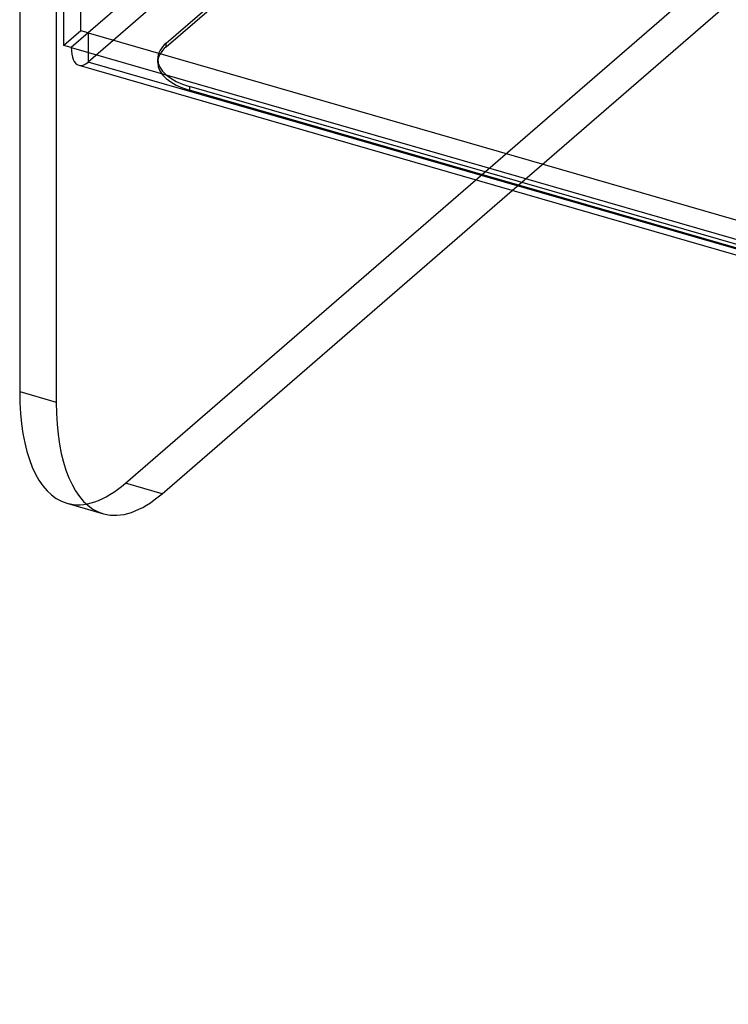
# Model space of a CAD drawing. Header units: millimetres. Extents: x -24 to 80, y -43 to 164.
# Tile 1 of 223: x -24 to -8, y -31 to -8. Entities that reach past the tile are written whole.
import ezdxf

# ---------------------------------------------------------------- set-up
doc = ezdxf.new("R2010")
doc.units = ezdxf.units.MM
doc.layers.add('MAIN-1', color=7, linetype='Continuous')
doc.layers.add('MAIN-2', color=7, linetype='Continuous')

msp = doc.modelspace()

# ---------------------------------------------------------------- linework, layer by layer
at = {"layer": 'MAIN-1'}
for p, q in [((-24.4, 141.249), (-24.4, -16.801)), ((-23.534, -7.679), (-23.534, -17.051)), ((-23.355, -8.616), (-23.355, -7.75)), ((-23.181, -8.666), (-23.355, -8.616)), ((-23.181, -8.666), (53.722, -30.866)), ((-23.003, -9.088), (53.9, -31.288)), ((-21.034, -19.216), (-12.755, -12.046)), ((-24.4, -16.801), (-23.534, -17.051)), ((-23.287, -19.44), (-22.421, -19.69))]:
    msp.add_line(p, q, dxfattribs=at)
for centre, major_axis, start_param, end_param in [((-22.781, -8.319), (-0.222, -0.769), -0.982794, 0.000007), ((-21.9, -14.636), (-1.387, -4.804), -0.982794, 0.000007), ((-21.034, -14.886), (1.387, 4.804), 2.158799, 3.141599), ((-21.034, -14.886), (1.387, 4.804), -3.141586, -2.55359)]:
    msp.add_ellipse(centre, major_axis=major_axis, ratio=0.433013, start_param=start_param, end_param=end_param, dxfattribs=at)
at = {"layer": 'MAIN-2'}
for p, q in [((-11.581, 1.38), (-22.781, -8.319)), ((-11.581, 0.687), (-22.781, -9.012)), ((-21.9, -18.966), (-0.5, -0.433)), ((-12.755, -12.046), (0.366, -0.683)), ((-20.935, -8.563), (-12.435, -1.202)), ((-20.935, -8.65), (-12.435, -1.289)), ((-22.955, -8.269), (-22.955, -7.403)), ((-22.955, -8.269), (-23.355, -8.616)), ((-22.781, -8.319), (-23.181, -8.666)), ((-22.781, -8.319), (-22.955, -8.269)), ((-22.781, -8.319), (-22.781, -9.012)), ((-22.781, -8.319), (54.122, -30.519)), ((-20.935, -8.65), (-20.935, -8.563)), ((54.122, -31.212), (-22.781, -9.012)), ((-21.136, -9.025), (-21.136, -8.938)), ((51.927, -30.463), (-20.386, -9.588)), ((-20.386, -9.588), (-20.386, -9.675)), ((51.927, -30.55), (-20.386, -9.675)), ((-21.034, -19.216), (-21.9, -18.966))]:
    msp.add_line(p, q, dxfattribs=at)
for centre, major_axis, ratio, start_param, end_param in [((-19.636, -8.938), (-1.5, 0), 0.5, -0.523599, -0.000094), ((-19.636, -9.025), (1.5, 0), 0.5, 2.617994, 3.141499), ((-22.781, -8.319), (-0.222, -0.769), 0.433013, 0.000007, 0.588003), ((-19.636, -8.938), (-1.5, 0), 0.5, -0.000094, 1.047198), ((-19.636, -9.025), (1.5, 0), 0.5, 3.141499, 4.18879), ((-21.9, -14.636), (-1.387, -4.804), 0.433013, 0.000007, 0.588003)]:
    msp.add_ellipse(centre, major_axis=major_axis, ratio=ratio, start_param=start_param, end_param=end_param, dxfattribs=at)

doc.saveas('drawing.dxf')
